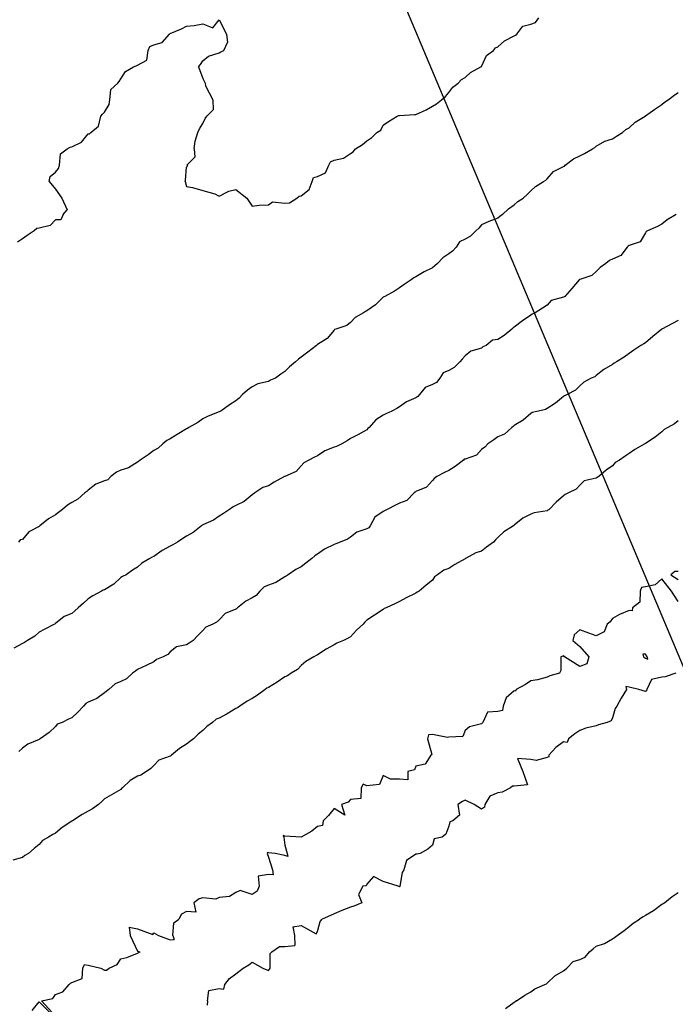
# Model space of a CAD drawing. Header units: inches. Extents: x 158323 to 160611, y 432808 to 437248.
# Tile 89 of 228: x 159390 to 159410, y 436761 to 436791. Entities that reach past the tile are written whole.
import ezdxf

# ---------------------------------------------------------------- set-up
doc = ezdxf.new("R2010")
doc.units = ezdxf.units.IN
doc.header["$MEASUREMENT"] = 0
doc.linetypes.add('CENTER', pattern=[0])
for name, color, linetype, lineweight in [('Hoogtelijn-bestaand 10.00 M', 7, 'Continuous', 15), ('Hoogtelijn-bestaand 11.00 M', 7, 'Continuous', 15), ('Hoogtelijn-bestaand 12.00 M', 7, 'Continuous', 15), ('Hoogtelijn-bestaand 7.00 M', 7, 'Continuous', 15), ('Hoogtelijn-bestaand 8.00 M', 7, 'Continuous', 15), ('Hoogtelijn-bestaand 9.00 M', 7, 'Continuous', 15), ('Profielen', 3, 'Continuous', 60)]:
    doc.layers.add(name, color=color, linetype=linetype, lineweight=lineweight)

msp = doc.modelspace()

# ---------------------------------------------------------------- linework, layer by layer
at = {"layer": 'Hoogtelijn-bestaand 10.00 M', "color": 252, "linetype": 'Continuous', "lineweight": 25}
msp.add_polyline3d([(159409.75, 436782.014, 10), (159409.574, 436781.926, 10), (159409.25, 436781.752, 10), (159409.248, 436781.752, 10), (159409.247, 436781.75, 10), (159408.978, 436781.522, 10), (159408.75, 436781.329, 10), (159408.698, 436781.302, 10), (159408.614, 436781.25, 10), (159408.393, 436781.107, 10), (159408.25, 436781.005, 10), (159408.107, 436780.893, 10), (159407.871, 436780.75, 10), (159407.793, 436780.707, 10), (159407.75, 436780.669, 10), (159407.481, 436780.52, 10), (159407.25, 436780.339, 10), (159407.206, 436780.294, 10), (159407.099, 436780.25, 10), (159406.87, 436780.13, 10), (159406.75, 436780.023, 10), (159406.617, 436779.883, 10), (159406.36, 436779.75, 10), (159406.285, 436779.715, 10), (159406.25, 436779.689, 10), (159406.008, 436779.492, 10), (159405.75, 436779.327, 10), (159405.702, 436779.298, 10), (159405.49, 436779.25, 10), (159405.299, 436779.201, 10), (159405.25, 436779.174, 10), (159405.024, 436778.976, 10), (159404.75, 436778.804, 10), (159404.717, 436778.783, 10), (159404.676, 436778.75, 10), (159404.452, 436778.548, 10), (159404.25, 436778.465, 10), (159404.126, 436778.374, 10), (159403.944, 436778.25, 10), (159403.848, 436778.152, 10), (159403.75, 436778.077, 10), (159403.6, 436777.9, 10), (159403.25, 436777.781, 10), (159403.223, 436777.777, 10), (159403.196, 436777.75, 10), (159402.943, 436777.557, 10), (159402.75, 436777.44, 10), (159402.622, 436777.378, 10), (159402.39, 436777.25, 10), (159402.308, 436777.192, 10), (159402.25, 436777.13, 10), (159402.072, 436776.928, 10), (159401.75, 436776.794, 10), (159401.723, 436776.777, 10), (159401.694, 436776.75, 10), (159401.475, 436776.525, 10), (159401.25, 436776.439, 10), (159401.126, 436776.374, 10), (159400.873, 436776.25, 10), (159400.795, 436776.205, 10), (159400.75, 436776.18, 10), (159400.492, 436776.008, 10), (159400.353, 436775.75, 10), (159400.309, 436775.691, 10), (159400.25, 436775.654, 10), (159399.945, 436775.555, 10), (159399.75, 436775.406, 10), (159399.659, 436775.341, 10), (159399.436, 436775.25, 10), (159399.305, 436775.195, 10), (159399.25, 436775.176, 10), (159398.963, 436775.037, 10), (159398.75, 436774.882, 10), (159398.664, 436774.836, 10), (159398.577, 436774.75, 10), (159398.393, 436774.607, 10), (159398.25, 436774.497, 10), (159398.083, 436774.417, 10), (159397.853, 436774.25, 10), (159397.787, 436774.213, 10), (159397.75, 436774.191, 10), (159397.479, 436774.021, 10), (159397.25, 436773.938, 10), (159397.117, 436773.883, 10), (159396.987, 436773.75, 10), (159396.879, 436773.622, 10), (159396.75, 436773.548, 10), (159396.555, 436773.446, 10), (159396.308, 436773.25, 10), (159396.28, 436773.22, 10), (159396.25, 436773.209, 10), (159395.93, 436773.07, 10), (159395.75, 436772.879, 10), (159395.682, 436772.818, 10), (159395.554, 436772.75, 10), (159395.344, 436772.656, 10), (159395.25, 436772.55, 10), (159395.099, 436772.401, 10), (159394.95, 436772.25, 10), (159394.828, 436772.172, 10), (159394.75, 436772.115, 10), (159394.449, 436772.052, 10), (159394.25, 436771.899, 10), (159394.182, 436771.818, 10), (159394.036, 436771.75, 10), (159393.833, 436771.667, 10), (159393.75, 436771.596, 10), (159393.516, 436771.484, 10), (159393.25, 436771.361, 10), (159393.189, 436771.312, 10), (159393.098, 436771.25, 10), (159392.916, 436771.084, 10), (159392.75, 436770.997, 10), (159392.569, 436770.932, 10), (159392.379, 436770.75, 10), (159392.303, 436770.697, 10), (159392.25, 436770.656, 10), (159392.018, 436770.482, 10), (159391.75, 436770.369, 10), (159391.676, 436770.324, 10), (159391.603, 436770.25, 10), (159391.434, 436770.066, 10), (159391.25, 436769.889, 10), (159391.149, 436769.851, 10), (159390.959, 436769.75, 10), (159390.809, 436769.692, 10), (159390.75, 436769.628, 10), (159390.558, 436769.442, 10), (159390.287, 436769.25, 10), (159390.263, 436769.237, 10), (159390.25, 436769.228, 10), (159389.909, 436769.091, 10), (159389.75, 436768.964, 10), (159389.635, 436768.865, 10)], dxfattribs=at)
at = {"layer": 'Hoogtelijn-bestaand 11.00 M', "color": 252, "linetype": 'Continuous', "lineweight": 25}
for p, q in [((159408.25, 436763.521, 11), (159408.375, 436763.625, 11)), ((159408.375, 436763.625, 11), (159408.573, 436763.75, 11)), ((159407.891, 436763.25, 11), (159408.098, 436763.402, 11)), ((159408.098, 436763.402, 11), (159408.25, 436763.521, 11)), ((159407.25, 436762.922, 11), (159407.498, 436763.003, 11)), ((159407.498, 436763.003, 11), (159407.75, 436763.143, 11)), ((159407.75, 436763.143, 11), (159407.812, 436763.188, 11)), ((159407.812, 436763.188, 11), (159407.891, 436763.25, 11)), ((159406.908, 436762.592, 11), (159407.048, 436762.75, 11)), ((159407.048, 436762.75, 11), (159407.156, 436762.844, 11)), ((159407.156, 436762.844, 11), (159407.25, 436762.922, 11)), ((159406.35, 436762.25, 11), (159406.547, 436762.453, 11)), ((159406.547, 436762.453, 11), (159406.75, 436762.521, 11)), ((159406.75, 436762.521, 11), (159406.908, 436762.592, 11)), ((159405.982, 436762.018, 11), (159406.25, 436762.172, 11)), ((159406.25, 436762.172, 11), (159406.297, 436762.203, 11)), ((159406.297, 436762.203, 11), (159406.35, 436762.25, 11)), ((159405.75, 436761.793, 11), (159405.982, 436762.018, 11)), ((159405.076, 436761.424, 11), (159405.25, 436761.529, 11)), ((159405.25, 436761.529, 11), (159405.378, 436761.622, 11)), ((159405.378, 436761.622, 11), (159405.686, 436761.75, 11)), ((159405.686, 436761.75, 11), (159405.728, 436761.772, 11)), ((159405.728, 436761.772, 11), (159405.75, 436761.793, 11)), ((159404.82, 436761.25, 11), (159405.076, 436761.424, 11))]:
    msp.add_line(p, q, dxfattribs=at)
for points in [[(159409.75, 436778.955, 11), (159409.641, 436778.859, 11), (159409.438, 436778.75, 11), (159409.318, 436778.682, 11), (159409.25, 436778.619, 11), (159409.052, 436778.448, 11), (159408.75, 436778.262, 11), (159408.743, 436778.257, 11), (159408.729, 436778.25, 11), (159408.425, 436778.075, 11), (159408.25, 436777.959, 11), (159408.13, 436777.87, 11), (159407.964, 436777.75, 11), (159407.824, 436777.676, 11), (159407.75, 436777.578, 11), (159407.557, 436777.443, 11), (159407.333, 436777.25, 11), (159407.275, 436777.225, 11), (159407.25, 436777.206, 11), (159406.883, 436777.118, 11), (159406.75, 436776.993, 11), (159406.635, 436776.865, 11), (159406.401, 436776.75, 11), (159406.301, 436776.699, 11), (159406.25, 436776.659, 11), (159406.026, 436776.474, 11), (159405.811, 436776.25, 11), (159405.772, 436776.228, 11), (159405.75, 436776.209, 11), (159405.353, 436776.147, 11), (159405.25, 436776.102, 11), (159405.015, 436775.985, 11), (159404.75, 436775.771, 11), (159404.739, 436775.761, 11), (159404.721, 436775.75, 11), (159404.433, 436775.567, 11), (159404.25, 436775.388, 11), (159404.178, 436775.322, 11), (159404.117, 436775.25, 11), (159403.906, 436775.094, 11), (159403.75, 436774.974, 11), (159403.581, 436774.919, 11), (159403.262, 436774.75, 11), (159403.253, 436774.747, 11), (159403.25, 436774.745, 11), (159402.932, 436774.568, 11), (159402.75, 436774.45, 11), (159402.603, 436774.398, 11), (159402.406, 436774.25, 11), (159402.313, 436774.187, 11), (159402.25, 436774.095, 11), (159402.061, 436773.939, 11), (159401.85, 436773.75, 11), (159401.782, 436773.719, 11), (159401.75, 436773.694, 11), (159401.453, 436773.547, 11), (159401.25, 436773.442, 11), (159401.121, 436773.379, 11), (159400.841, 436773.25, 11), (159400.776, 436773.224, 11), (159400.75, 436773.192, 11), (159400.482, 436773.018, 11), (159400.25, 436772.874, 11), (159400.187, 436772.813, 11), (159400.14, 436772.75, 11), (159399.939, 436772.561, 11), (159399.75, 436772.363, 11), (159399.682, 436772.318, 11), (159399.543, 436772.25, 11), (159399.336, 436772.164, 11), (159399.25, 436772.115, 11), (159399.011, 436771.989, 11), (159398.75, 436771.812, 11), (159398.704, 436771.796, 11), (159398.636, 436771.75, 11), (159398.387, 436771.613, 11), (159398.25, 436771.487, 11), (159398.137, 436771.364, 11), (159397.942, 436771.25, 11), (159397.826, 436771.175, 11), (159397.75, 436771.143, 11), (159397.52, 436770.98, 11), (159397.25, 436770.818, 11), (159397.204, 436770.797, 11), (159397.148, 436770.75, 11), (159396.918, 436770.582, 11), (159396.75, 436770.48, 11), (159396.603, 436770.397, 11), (159396.376, 436770.25, 11), (159396.301, 436770.199, 11), (159396.25, 436770.177, 11), (159395.989, 436770.011, 11), (159395.75, 436769.878, 11), (159395.65, 436769.851, 11), (159395.538, 436769.75, 11), (159395.372, 436769.628, 11), (159395.25, 436769.505, 11), (159395.107, 436769.393, 11), (159394.959, 436769.25, 11), (159394.839, 436769.161, 11), (159394.75, 436769.083, 11), (159394.541, 436768.959, 11), (159394.289, 436768.75, 11), (159394.269, 436768.731, 11), (159394.25, 436768.724, 11), (159393.906, 436768.594, 11), (159393.75, 436768.437, 11), (159393.659, 436768.341, 11), (159393.526, 436768.25, 11), (159393.359, 436768.141, 11), (159393.25, 436768.107, 11), (159393.027, 436767.973, 11), (159392.794, 436767.75, 11), (159392.771, 436767.729, 11), (159392.75, 436767.7, 11), (159392.464, 436767.536, 11), (159392.25, 436767.418, 11), (159392.162, 436767.339, 11), (159392.067, 436767.25, 11), (159391.884, 436767.116, 11), (159391.75, 436767.04, 11), (159391.564, 436766.936, 11), (159391.268, 436766.75, 11), (159391.257, 436766.743, 11), (159391.25, 436766.739, 11), (159390.952, 436766.548, 11), (159390.75, 436766.372, 11), (159390.674, 436766.327, 11), (159390.535, 436766.25, 11), (159390.357, 436766.144, 11), (159390.25, 436766.023, 11), (159390.099, 436765.901, 11), (159389.93, 436765.75, 11), (159389.815, 436765.685, 11), (159389.75, 436765.633, 11), (159389.456, 436765.544, 11)], [(159409.75, 436764.549, 11), (159409.571, 436764.429, 11), (159409.339, 436764.25, 11), (159409.289, 436764.211, 11), (159409.25, 436764.191, 11), (159408.997, 436764.003, 11), (159408.75, 436763.856, 11), (159408.678, 436763.822, 11), (159408.573, 436763.75, 11)], [(159404.82, 436761.25, 11), (159404.779, 436761.221, 11), (159404.75, 436761.205, 11), (159404.487, 436761.013, 11)]]:
    msp.add_polyline3d(points, dxfattribs=at)
at = {"layer": 'Hoogtelijn-bestaand 12.00 M', "color": 252, "linetype": 'Continuous', "lineweight": 25}
for p, q in [((159394.331, 436763.25, 12), (159394.368, 436763.632, 12)), ((159394.368, 436763.632, 12), (159394.517, 436763.75, 12)), ((159398.75, 436763.375, 12), (159398.829, 436763.671, 12)), ((159398.829, 436763.671, 12), (159398.886, 436763.75, 12)), ((159393, 436763.5, 12), (159393.029, 436763.25, 12)), ((159393, 436763.5, 12), (159393.25, 436763.452, 12)), ((159393.25, 436763.452, 12), (159393.722, 436763.278, 12)), ((159393.722, 436763.278, 12), (159393.75, 436763.327, 12)), ((159393.75, 436763.327, 12), (159393.893, 436763.25, 12)), ((159397.992, 436763.509, 12), (159398.25, 436763.55, 12)), ((159397.992, 436763.509, 12), (159398.047, 436763.25, 12)), ((159398.25, 436763.55, 12), (159398.705, 436763.295, 12)), ((159398.705, 436763.295, 12), (159398.75, 436763.375, 12)), ((159393.029, 436763.25, 12), (159393.25, 436762.771, 12)), ((159393.893, 436763.25, 12), (159394.25, 436763.119, 12)), ((159394.25, 436763.119, 12), (159394.369, 436763.131, 12)), ((159394.331, 436763.25, 12), (159394.369, 436763.131, 12)), ((159398.047, 436763.25, 12), (159398.055, 436762.945, 12)), ((159392.927, 436762.573, 12), (159393.25, 436762.708, 12)), ((159393.25, 436762.771, 12), (159393.333, 436762.75, 12)), ((159393.25, 436762.708, 12), (159393.278, 436762.722, 12)), ((159393.278, 436762.722, 12), (159393.333, 436762.75, 12)), ((159397.302, 436762.698, 12), (159397.357, 436762.75, 12)), ((159397.302, 436762.25, 12), (159397.302, 436762.698, 12)), ((159397.357, 436762.75, 12), (159397.588, 436762.912, 12)), ((159397.588, 436762.912, 12), (159397.75, 436762.917, 12)), ((159397.75, 436762.917, 12), (159398.055, 436762.945, 12)), ((159392.636, 436762.364, 12), (159392.75, 436762.536, 12)), ((159392.75, 436762.536, 12), (159392.927, 436762.573, 12)), ((159396.65, 436762.35, 12), (159396.75, 436762.438, 12)), ((159396.75, 436762.438, 12), (159397.083, 436762.25, 12)), ((159391.562, 436761.938, 12), (159391.583, 436762.25, 12)), ((159391.583, 436762.25, 12), (159391.639, 436762.361, 12)), ((159391.639, 436762.361, 12), (159391.75, 436762.339, 12)), ((159391.75, 436762.339, 12), (159392.135, 436762.25, 12)), ((159392.135, 436762.25, 12), (159392.25, 436762.188, 12)), ((159392.25, 436762.188, 12), (159392.31, 436762.19, 12)), ((159392.31, 436762.19, 12), (159392.386, 436762.25, 12)), ((159392.386, 436762.25, 12), (159392.636, 436762.364, 12)), ((159396.25, 436762.083, 12), (159396.35, 436762.15, 12)), ((159396.35, 436762.15, 12), (159396.477, 436762.25, 12)), ((159396.477, 436762.25, 12), (159396.65, 436762.35, 12)), ((159397.083, 436762.25, 12), (159397.25, 436762.182, 12)), ((159397.25, 436762.182, 12), (159397.283, 436762.218, 12)), ((159397.283, 436762.218, 12), (159397.302, 436762.25, 12)), ((159391.211, 436761.789, 12), (159391.25, 436761.815, 12)), ((159391.25, 436761.815, 12), (159391.562, 436761.938, 12)), ((159395.917, 436761.75, 12), (159396.065, 436761.935, 12)), ((159396.065, 436761.935, 12), (159396.25, 436762.083, 12)), ((159390.75, 436761.446, 12), (159390.974, 436761.526, 12)), ((159390.974, 436761.526, 12), (159391.175, 436761.75, 12)), ((159391.175, 436761.75, 12), (159391.211, 436761.789, 12)), ((159395.386, 436761.25, 12), (159395.43, 436761.57, 12)), ((159395.43, 436761.57, 12), (159395.75, 436761.631, 12)), ((159395.75, 436761.631, 12), (159395.889, 436761.611, 12)), ((159395.889, 436761.611, 12), (159395.917, 436761.75, 12)), ((159390.327, 436761.25, 12), (159390.672, 436761.328, 12)), ((159390.672, 436761.328, 12), (159390.75, 436761.446, 12))]:
    msp.add_line(p, q, dxfattribs=at)
for points in [[(159409.75, 436773.44, 12), (159409.547, 436773.75, 12), (159409.25, 436774.13, 12), (159409.048, 436773.952, 12), (159408.75, 436773.882, 12), (159408.636, 436773.864, 12), (159408.594, 436773.75, 12), (159408.583, 436773.417, 12), (159408.357, 436773.25, 12), (159408.35, 436773.15, 12), (159408.25, 436773.162, 12), (159407.958, 436773.042, 12), (159407.75, 436772.917, 12), (159407.679, 436772.821, 12), (159407.583, 436772.75, 12), (159407.488, 436772.512, 12), (159407.25, 436772.393, 12), (159407.028, 436772.472, 12), (159406.75, 436772.571, 12), (159406.577, 436772.423, 12), (159406.536, 436772.25, 12), (159406.75, 436772.07, 12), (159407.026, 436771.75, 12), (159406.966, 436771.534, 12), (159406.75, 436771.454, 12), (159406.279, 436771.75, 12), (159406.25, 436771.789, 12), (159406.233, 436771.767, 12), (159406.167, 436771.75, 12), (159406.167, 436771.333, 12), (159406.125, 436771.25, 12), (159405.833, 436771.167, 12), (159405.75, 436771.135, 12), (159405.456, 436771.044, 12), (159405.25, 436771.017, 12), (159405.096, 436770.904, 12), (159404.805, 436770.75, 12), (159404.792, 436770.708, 12), (159404.75, 436770.714, 12), (159404.5, 436770.5, 12), (159404.408, 436770.25, 12), (159404.386, 436770.114, 12), (159404.25, 436770.083, 12), (159403.934, 436770.066, 12), (159403.789, 436769.75, 12), (159403.771, 436769.729, 12), (159403.75, 436769.708, 12), (159403.383, 436769.617, 12), (159403.25, 436769.5, 12), (159403.181, 436769.319, 12), (159402.75, 436769.304, 12), (159402.711, 436769.289, 12), (159402.25, 436769.385, 12), (159402.13, 436769.37, 12), (159402.102, 436769.25, 12), (159402.234, 436768.766, 12), (159402.205, 436768.75, 12), (159402.028, 436768.472, 12), (159401.75, 436768.417, 12), (159401.702, 436768.298, 12), (159401.5, 436768.25, 12), (159401.5, 436768, 12), (159401.25, 436768.023, 12), (159400.977, 436768.023, 12), (159400.75, 436768.131, 12), (159400.641, 436767.86, 12), (159400.25, 436767.812, 12), (159400.136, 436767.864, 12), (159400.083, 436767.75, 12), (159400.07, 436767.43, 12), (159399.75, 436767.402, 12), (159399.682, 436767.319, 12), (159399.481, 436767.25, 12), (159399.583, 436766.917, 12), (159399.25, 436767.12, 12), (159399.086, 436766.914, 12), (159398.923, 436766.75, 12), (159398.895, 436766.605, 12), (159398.75, 436766.57, 12), (159398.572, 436766.428, 12), (159398.25, 436766.25, 12), (159397.75, 436766.283, 12), (159397.703, 436766.297, 12), (159397.716, 436766.25, 12), (159397.75, 436766, 12), (159397.825, 436765.75, 12), (159397.844, 436765.656, 12), (159397.75, 436765.688, 12), (159397.45, 436765.75, 12), (159397.25, 436765.773, 12), (159397.218, 436765.782, 12), (159397.211, 436765.75, 12), (159397.25, 436765.639, 12), (159397.375, 436765.25, 12), (159397.396, 436765.104, 12), (159397.25, 436765.11, 12), (159396.94, 436765.06, 12), (159396.969, 436764.75, 12), (159396.902, 436764.598, 12), (159396.75, 436764.5, 12), (159396.382, 436764.619, 12), (159396.25, 436764.558, 12), (159396.06, 436764.44, 12), (159395.75, 436764.408, 12), (159395.646, 436764.354, 12), (159395.25, 436764.401, 12), (159395.136, 436764.364, 12), (159394.972, 436764.25, 12), (159395.036, 436763.964, 12), (159394.75, 436763.983, 12), (159394.598, 436763.902, 12), (159394.517, 436763.75, 12)], [(159409.75, 436774.35, 12), (159409.65, 436774.35, 12), (159409.523, 436774.25, 12), (159409.75, 436774.111, 12)], [(159409.679, 436771.25, 12), (159409.357, 436771.143, 12), (159409.25, 436771.135, 12), (159408.938, 436771.062, 12), (159408.795, 436770.75, 12), (159408.786, 436770.714, 12), (159408.75, 436770.695, 12), (159408.55, 436770.75, 12), (159408.25, 436770.825, 12), (159408.156, 436770.844, 12), (159408.171, 436770.75, 12), (159408.008, 436770.492, 12), (159407.875, 436770.25, 12), (159407.826, 436770.174, 12), (159407.75, 436769.893, 12), (159407.706, 436769.794, 12), (159407.583, 436769.75, 12), (159407.319, 436769.681, 12), (159407.25, 436769.65, 12), (159406.93, 436769.57, 12), (159406.75, 436769.5, 12), (159406.595, 436769.405, 12), (159406.404, 436769.25, 12), (159406.368, 436769.132, 12), (159406.25, 436769.159, 12), (159406.019, 436768.981, 12), (159405.8, 436768.75, 12), (159405.803, 436768.698, 12), (159405.75, 436768.679, 12), (159405.417, 436768.583, 12), (159405.25, 436768.614, 12), (159404.85, 436768.65, 12), (159405.008, 436768.25, 12), (159405.155, 436767.845, 12), (159404.75, 436767.803, 12), (159404.698, 436767.803, 12), (159404.639, 436767.75, 12), (159404.38, 436767.62, 12), (159404.25, 436767.598, 12), (159404, 436767.5, 12), (159403.85, 436767.25, 12), (159403.837, 436767.163, 12), (159403.75, 436767.107, 12), (159403.528, 436767.25, 12), (159403.25, 436767.382, 12), (159403.167, 436767.333, 12), (159403.023, 436767.25, 12), (159403.083, 436766.917, 12), (159402.875, 436766.75, 12), (159402.783, 436766.717, 12), (159402.75, 436766.583, 12), (159402.659, 436766.341, 12), (159402.55, 436766.25, 12), (159402.305, 436766.195, 12), (159402.25, 436766, 12), (159402.114, 436765.886, 12), (159401.875, 436765.75, 12), (159401.775, 436765.725, 12), (159401.75, 436765.728, 12), (159401.461, 436765.539, 12), (159401.383, 436765.25, 12), (159401.332, 436765.169, 12), (159401.262, 436764.75, 12), (159401.258, 436764.742, 12), (159401.25, 436764.736, 12), (159401.205, 436764.75, 12), (159400.75, 436764.893, 12), (159400.456, 436765.044, 12), (159400.25, 436764.812, 12), (159400.232, 436764.768, 12), (159400.125, 436764.75, 12), (159400, 436764.5, 12), (159400.1, 436764.25, 12), (159399.859, 436764.141, 12), (159399.75, 436764.11, 12), (159399.493, 436764.007, 12), (159399.25, 436763.91, 12), (159399.139, 436763.861, 12), (159398.886, 436763.75, 12)], [(159390.038, 436760.962, 12), (159390.25, 436761.22, 12), (159390.734, 436760.75, 12)], [(159390.75, 436760.792, 12), (159390.327, 436761.25, 12)], [(159395.386, 436761.25, 12), (159395.38, 436761.12, 12)]]:
    msp.add_polyline3d(points, dxfattribs=at)
msp.add_polyline3d([(159408.667, 436771.833, 12), (159408.695, 436771.75, 12), (159408.75, 436771.711, 12), (159408.821, 436771.679, 12), (159408.805, 436771.75, 12), (159408.75, 436771.833, 12)], close=True, dxfattribs=at)
at = {"layer": 'Hoogtelijn-bestaand 7.00 M', "color": 252, "linetype": 'Continuous', "lineweight": 25}
for p, q in [((159405.398, 436791.102, 7), (159405.497, 436791.25, 7)), ((159394.593, 436790.907, 7), (159394.75, 436790.994, 7)), ((159394.75, 436790.994, 7), (159394.988, 436791.012, 7)), ((159394.988, 436791.012, 7), (159395.25, 436791.067, 7)), ((159395.25, 436791.067, 7), (159395.554, 436790.946, 7)), ((159395.554, 436790.946, 7), (159395.75, 436791.19, 7)), ((159395.75, 436791.19, 7), (159395.968, 436790.75, 7)), ((159404.83, 436790.75, 7), (159405.011, 436790.99, 7)), ((159405.011, 436790.99, 7), (159405.25, 436791.059, 7)), ((159405.25, 436791.059, 7), (159405.398, 436791.102, 7)), ((159394.008, 436790.492, 7), (159394.233, 436790.75, 7)), ((159394.233, 436790.75, 7), (159394.24, 436790.76, 7)), ((159394.24, 436790.76, 7), (159394.25, 436790.765, 7)), ((159394.25, 436790.765, 7), (159394.593, 436790.907, 7)), ((159395.968, 436790.75, 7), (159396.003, 436790.497, 7)), ((159404.453, 436790.547, 7), (159404.75, 436790.695, 7)), ((159404.75, 436790.695, 7), (159404.784, 436790.716, 7)), ((159404.784, 436790.716, 7), (159404.83, 436790.75, 7)), ((159393.58, 436790.25, 7), (159393.626, 436790.374, 7)), ((159393.626, 436790.374, 7), (159393.75, 436790.424, 7)), ((159393.75, 436790.424, 7), (159394.008, 436790.492, 7)), ((159395.886, 436790.25, 7), (159396.003, 436790.497, 7)), ((159404.172, 436790.328, 7), (159404.25, 436790.367, 7)), ((159404.25, 436790.367, 7), (159404.453, 436790.547, 7)), ((159393.542, 436789.958, 7), (159393.58, 436790.25, 7)), ((159395.25, 436789.938, 7), (159395.421, 436790.079, 7)), ((159395.421, 436790.079, 7), (159395.75, 436790.179, 7)), ((159395.75, 436790.179, 7), (159395.795, 436790.205, 7)), ((159395.795, 436790.205, 7), (159395.886, 436790.25, 7)), ((159403.75, 436789.767, 7), (159403.907, 436790.094, 7)), ((159403.907, 436790.094, 7), (159404.111, 436790.25, 7)), ((159404.111, 436790.25, 7), (159404.172, 436790.328, 7)), ((159392.892, 436789.608, 7), (159393.136, 436789.75, 7)), ((159393.136, 436789.75, 7), (159393.216, 436789.785, 7)), ((159393.216, 436789.785, 7), (159393.25, 436789.808, 7)), ((159393.25, 436789.808, 7), (159393.542, 436789.958, 7)), ((159395.112, 436789.75, 7), (159395.179, 436789.821, 7)), ((159395.112, 436789.75, 7), (159395.25, 436789.401, 7)), ((159395.179, 436789.821, 7), (159395.25, 436789.938, 7)), ((159403.419, 436789.581, 7), (159403.734, 436789.75, 7)), ((159403.734, 436789.75, 7), (159403.741, 436789.759, 7)), ((159403.741, 436789.759, 7), (159403.75, 436789.767, 7)), ((159392.75, 436789.386, 7), (159392.892, 436789.608, 7)), ((159403.25, 436789.427, 7), (159403.419, 436789.581, 7)), ((159392.443, 436789.057, 7), (159392.652, 436789.25, 7)), ((159392.652, 436789.25, 7), (159392.7, 436789.3, 7)), ((159392.7, 436789.3, 7), (159392.75, 436789.386, 7)), ((159395.25, 436789.401, 7), (159395.318, 436789.25, 7)), ((159395.318, 436789.25, 7), (159395.332, 436789.168, 7)), ((159395.332, 436789.168, 7), (159395.551, 436788.75, 7)), ((159402.873, 436789.127, 7), (159403.039, 436789.25, 7)), ((159403.039, 436789.25, 7), (159403.137, 436789.363, 7)), ((159403.137, 436789.363, 7), (159403.25, 436789.427, 7)), ((159392.415, 436788.75, 7), (159392.443, 436789.057, 7)), ((159402.531, 436788.75, 7), (159402.648, 436788.852, 7)), ((159402.648, 436788.852, 7), (159402.75, 436788.972, 7)), ((159402.75, 436788.972, 7), (159402.873, 436789.127, 7)), ((159392.25, 436788.374, 7), (159392.395, 436788.605, 7)), ((159392.395, 436788.605, 7), (159392.415, 436788.75, 7)), ((159395.551, 436788.75, 7), (159395.562, 436788.438, 7)), ((159402.063, 436788.437, 7), (159402.25, 436788.55, 7)), ((159402.25, 436788.55, 7), (159402.378, 436788.622, 7)), ((159402.378, 436788.622, 7), (159402.531, 436788.75, 7)), ((159392.061, 436787.939, 7), (159392.14, 436788.25, 7)), ((159392.061, 436787.939, 7), (159392.14, 436788.25, 7)), ((159392.14, 436788.25, 7), (159392.189, 436788.311, 7)), ((159392.189, 436788.311, 7), (159392.25, 436788.374, 7)), ((159395.319, 436788.181, 7), (159395.375, 436788.25, 7)), ((159395.319, 436788.181, 7), (159395.375, 436788.25, 7)), ((159395.375, 436788.25, 7), (159395.562, 436788.438, 7)), ((159400.911, 436788.089, 7), (159401.177, 436788.25, 7)), ((159400.911, 436788.089, 7), (159401.177, 436788.25, 7)), ((159401.177, 436788.25, 7), (159401.23, 436788.27, 7)), ((159401.23, 436788.27, 7), (159401.25, 436788.272, 7)), ((159401.25, 436788.272, 7), (159401.704, 436788.296, 7)), ((159401.704, 436788.296, 7), (159401.75, 436788.293, 7)), ((159401.75, 436788.293, 7), (159402.063, 436788.437, 7)), ((159391.831, 436787.75, 7), (159392.061, 436787.939, 7)), ((159391.831, 436787.75, 7), (159392.061, 436787.939, 7)), ((159395.143, 436787.857, 7), (159395.25, 436788.023, 7)), ((159395.143, 436787.857, 7), (159395.25, 436788.023, 7)), ((159395.25, 436788.023, 7), (159395.319, 436788.181, 7)), ((159395.25, 436788.023, 7), (159395.319, 436788.181, 7)), ((159400.676, 436787.824, 7), (159400.75, 436787.971, 7)), ((159400.676, 436787.824, 7), (159400.75, 436787.971, 7)), ((159400.75, 436787.971, 7), (159400.911, 436788.089, 7)), ((159400.75, 436787.971, 7), (159400.911, 436788.089, 7)), ((159391.542, 436787.458, 7), (159391.75, 436787.704, 7)), ((159391.542, 436787.458, 7), (159391.75, 436787.704, 7)), ((159391.75, 436787.704, 7), (159391.788, 436787.712, 7)), ((159391.75, 436787.704, 7), (159391.788, 436787.712, 7)), ((159391.788, 436787.712, 7), (159391.831, 436787.75, 7)), ((159391.788, 436787.712, 7), (159391.831, 436787.75, 7)), ((159395.017, 436787.483, 7), (159395.1, 436787.75, 7)), ((159395.017, 436787.483, 7), (159395.1, 436787.75, 7)), ((159395.1, 436787.75, 7), (159395.143, 436787.857, 7)), ((159395.1, 436787.75, 7), (159395.143, 436787.857, 7)), ((159400.405, 436787.595, 7), (159400.552, 436787.75, 7)), ((159400.405, 436787.595, 7), (159400.552, 436787.75, 7)), ((159400.552, 436787.75, 7), (159400.676, 436787.824, 7)), ((159400.552, 436787.75, 7), (159400.676, 436787.824, 7)), ((159391.25, 436787.312, 7), (159391.542, 436787.458, 7)), ((159391.25, 436787.312, 7), (159391.542, 436787.458, 7)), ((159394.987, 436787.25, 7), (159395.017, 436787.483, 7)), ((159394.987, 436787.25, 7), (159395.017, 436787.483, 7)), ((159399.903, 436787.25, 7), (159400.122, 436787.378, 7)), ((159399.903, 436787.25, 7), (159400.122, 436787.378, 7)), ((159400.122, 436787.378, 7), (159400.25, 436787.497, 7)), ((159400.122, 436787.378, 7), (159400.25, 436787.497, 7)), ((159400.25, 436787.497, 7), (159400.405, 436787.595, 7)), ((159400.25, 436787.497, 7), (159400.405, 436787.595, 7)), ((159390.873, 436786.75, 7), (159390.904, 436787.096, 7)), ((159390.873, 436786.75, 7), (159390.904, 436787.096, 7)), ((159390.904, 436787.096, 7), (159391.105, 436787.25, 7)), ((159390.904, 436787.096, 7), (159391.105, 436787.25, 7)), ((159391.105, 436787.25, 7), (159391.197, 436787.303, 7)), ((159391.105, 436787.25, 7), (159391.197, 436787.303, 7)), ((159391.197, 436787.303, 7), (159391.25, 436787.312, 7)), ((159391.197, 436787.303, 7), (159391.25, 436787.312, 7)), ((159394.987, 436787.25, 7), (159395.006, 436786.994, 7)), ((159394.987, 436787.25, 7), (159395.006, 436786.994, 7)), ((159399.536, 436786.964, 7), (159399.75, 436787.111, 7)), ((159399.536, 436786.964, 7), (159399.75, 436787.111, 7)), ((159399.75, 436787.111, 7), (159399.839, 436787.161, 7)), ((159399.75, 436787.111, 7), (159399.839, 436787.161, 7)), ((159399.839, 436787.161, 7), (159399.903, 436787.25, 7)), ((159399.839, 436787.161, 7), (159399.903, 436787.25, 7)), ((159390.847, 436786.653, 7), (159390.873, 436786.75, 7)), ((159390.847, 436786.653, 7), (159390.873, 436786.75, 7)), ((159394.762, 436786.75, 7), (159395.006, 436786.994, 7)), ((159394.762, 436786.75, 7), (159395.006, 436786.994, 7)), ((159394.762, 436786.75, 7), (159394.783, 436786.717, 7)), ((159394.762, 436786.75, 7), (159394.783, 436786.717, 7)), ((159398.986, 436786.514, 7), (159399.09, 436786.75, 7)), ((159398.986, 436786.514, 7), (159399.09, 436786.75, 7)), ((159399.09, 436786.75, 7), (159399.146, 436786.854, 7)), ((159399.09, 436786.75, 7), (159399.146, 436786.854, 7)), ((159399.146, 436786.854, 7), (159399.25, 436786.908, 7)), ((159399.146, 436786.854, 7), (159399.25, 436786.908, 7)), ((159399.25, 436786.908, 7), (159399.536, 436786.964, 7)), ((159399.25, 436786.908, 7), (159399.536, 436786.964, 7)), ((159390.589, 436786.411, 7), (159390.75, 436786.537, 7)), ((159390.589, 436786.411, 7), (159390.75, 436786.537, 7)), ((159390.75, 436786.537, 7), (159390.847, 436786.653, 7)), ((159390.75, 436786.537, 7), (159390.847, 436786.653, 7)), ((159394.72, 436786.28, 7), (159394.75, 436786.688, 7)), ((159394.72, 436786.28, 7), (159394.75, 436786.688, 7)), ((159394.75, 436786.688, 7), (159394.783, 436786.717, 7)), ((159394.75, 436786.688, 7), (159394.783, 436786.717, 7)), ((159398.75, 436786.406, 7), (159398.986, 436786.514, 7)), ((159398.75, 436786.406, 7), (159398.986, 436786.514, 7)), ((159390.558, 436786.25, 7), (159390.589, 436786.411, 7)), ((159390.558, 436786.25, 7), (159390.589, 436786.411, 7)), ((159390.558, 436786.25, 7), (159390.75, 436786.024, 7)), ((159390.558, 436786.25, 7), (159390.75, 436786.024, 7)), ((159394.706, 436786.25, 7), (159394.72, 436786.28, 7)), ((159394.706, 436786.25, 7), (159394.72, 436786.28, 7)), ((159394.706, 436786.25, 7), (159394.75, 436786.104, 7)), ((159394.706, 436786.25, 7), (159394.75, 436786.104, 7)), ((159398.492, 436786.008, 7), (159398.588, 436786.25, 7)), ((159398.492, 436786.008, 7), (159398.588, 436786.25, 7)), ((159398.588, 436786.25, 7), (159398.622, 436786.378, 7)), ((159398.588, 436786.25, 7), (159398.622, 436786.378, 7)), ((159398.622, 436786.378, 7), (159398.75, 436786.406, 7)), ((159398.622, 436786.378, 7), (159398.75, 436786.406, 7)), ((159390.75, 436786.024, 7), (159390.95, 436785.75, 7)), ((159390.75, 436786.024, 7), (159390.95, 436785.75, 7)), ((159394.75, 436786.104, 7), (159394.934, 436786.066, 7)), ((159394.75, 436786.104, 7), (159394.934, 436786.066, 7)), ((159394.934, 436786.066, 7), (159395.25, 436785.981, 7)), ((159394.934, 436786.066, 7), (159395.25, 436785.981, 7)), ((159395.25, 436785.981, 7), (159395.619, 436785.882, 7)), ((159395.25, 436785.981, 7), (159395.619, 436785.882, 7)), ((159395.619, 436785.882, 7), (159395.75, 436785.805, 7)), ((159395.619, 436785.882, 7), (159395.75, 436785.805, 7)), ((159395.75, 436785.805, 7), (159396.04, 436785.96, 7)), ((159395.75, 436785.805, 7), (159396.04, 436785.96, 7)), ((159396.04, 436785.96, 7), (159396.25, 436786.014, 7)), ((159396.04, 436785.96, 7), (159396.25, 436786.014, 7)), ((159396.25, 436786.014, 7), (159396.587, 436785.75, 7)), ((159396.25, 436786.014, 7), (159396.587, 436785.75, 7)), ((159398.25, 436785.814, 7), (159398.492, 436786.008, 7)), ((159398.25, 436785.814, 7), (159398.492, 436786.008, 7)), ((159390.95, 436785.75, 7), (159391.107, 436785.393, 7)), ((159390.95, 436785.75, 7), (159391.107, 436785.393, 7)), ((159396.587, 436785.75, 7), (159396.75, 436785.5, 7)), ((159396.587, 436785.75, 7), (159396.75, 436785.5, 7)), ((159396.75, 436785.5, 7), (159396.969, 436785.531, 7)), ((159396.75, 436785.5, 7), (159396.969, 436785.531, 7)), ((159396.969, 436785.531, 7), (159397.25, 436785.54, 7)), ((159396.969, 436785.531, 7), (159397.25, 436785.54, 7)), ((159397.25, 436785.54, 7), (159397.37, 436785.63, 7)), ((159397.25, 436785.54, 7), (159397.37, 436785.63, 7)), ((159397.37, 436785.63, 7), (159397.75, 436785.592, 7)), ((159397.37, 436785.63, 7), (159397.75, 436785.592, 7)), ((159397.75, 436785.592, 7), (159397.896, 436785.604, 7)), ((159397.75, 436785.592, 7), (159397.896, 436785.604, 7)), ((159397.896, 436785.604, 7), (159398.115, 436785.75, 7)), ((159397.896, 436785.604, 7), (159398.115, 436785.75, 7)), ((159398.115, 436785.75, 7), (159398.191, 436785.809, 7)), ((159398.115, 436785.75, 7), (159398.191, 436785.809, 7)), ((159398.191, 436785.809, 7), (159398.25, 436785.814, 7)), ((159398.191, 436785.809, 7), (159398.25, 436785.814, 7)), ((159390.984, 436785.25, 7), (159391.107, 436785.393, 7)), ((159390.984, 436785.25, 7), (159391.107, 436785.393, 7))]:
    msp.add_line(p, q, dxfattribs=at)
msp.add_polyline3d([(159390.984, 436785.25, 7), (159390.911, 436785.089, 7), (159390.75, 436785.087, 7), (159390.591, 436784.909, 7), (159390.25, 436784.834, 7), (159390.184, 436784.816, 7), (159390.098, 436784.75, 7), (159389.892, 436784.608, 7), (159389.75, 436784.504, 7), (159389.594, 436784.406, 7)], dxfattribs=at)
at = {"layer": 'Hoogtelijn-bestaand 8.00 M', "color": 252, "linetype": 'Continuous', "lineweight": 25}
for p, q in [((159409.44, 436788.75, 8), (159409.622, 436788.879, 8)), ((159409.622, 436788.879, 8), (159409.75, 436788.969, 8)), ((159409.036, 436788.464, 8), (159409.25, 436788.605, 8)), ((159409.25, 436788.605, 8), (159409.329, 436788.671, 8)), ((159409.329, 436788.671, 8), (159409.44, 436788.75, 8)), ((159408.438, 436788.062, 8), (159408.738, 436788.25, 8)), ((159408.438, 436788.062, 8), (159408.738, 436788.25, 8)), ((159408.738, 436788.25, 8), (159408.745, 436788.255, 8)), ((159408.745, 436788.255, 8), (159408.75, 436788.259, 8)), ((159408.75, 436788.259, 8), (159409.036, 436788.464, 8)), ((159408.25, 436787.888, 8), (159408.438, 436788.062, 8)), ((159408.25, 436787.888, 8), (159408.438, 436788.062, 8)), ((159407.868, 436787.632, 8), (159408.056, 436787.75, 8)), ((159407.868, 436787.632, 8), (159408.056, 436787.75, 8)), ((159408.056, 436787.75, 8), (159408.155, 436787.845, 8)), ((159408.056, 436787.75, 8), (159408.155, 436787.845, 8)), ((159408.155, 436787.845, 8), (159408.25, 436787.888, 8)), ((159408.155, 436787.845, 8), (159408.25, 436787.888, 8)), ((159407.209, 436787.291, 8), (159407.25, 436787.333, 8)), ((159407.209, 436787.291, 8), (159407.25, 436787.333, 8)), ((159407.25, 436787.333, 8), (159407.511, 436787.489, 8)), ((159407.25, 436787.333, 8), (159407.511, 436787.489, 8)), ((159407.511, 436787.489, 8), (159407.75, 436787.557, 8)), ((159407.511, 436787.489, 8), (159407.75, 436787.557, 8)), ((159407.75, 436787.557, 8), (159407.868, 436787.632, 8)), ((159407.75, 436787.557, 8), (159407.868, 436787.632, 8)), ((159406.558, 436786.942, 8), (159406.75, 436787.039, 8)), ((159406.558, 436786.942, 8), (159406.75, 436787.039, 8)), ((159406.75, 436787.039, 8), (159406.89, 436787.11, 8)), ((159406.75, 436787.039, 8), (159406.89, 436787.11, 8)), ((159406.89, 436787.11, 8), (159407.135, 436787.25, 8)), ((159406.89, 436787.11, 8), (159407.135, 436787.25, 8)), ((159407.135, 436787.25, 8), (159407.209, 436787.291, 8)), ((159407.135, 436787.25, 8), (159407.209, 436787.291, 8)), ((159406.278, 436786.722, 8), (159406.307, 436786.75, 8)), ((159406.278, 436786.722, 8), (159406.307, 436786.75, 8)), ((159406.307, 436786.75, 8), (159406.558, 436786.942, 8)), ((159406.307, 436786.75, 8), (159406.558, 436786.942, 8)), ((159405.75, 436786.333, 8), (159405.946, 436786.554, 8)), ((159405.75, 436786.333, 8), (159405.946, 436786.554, 8)), ((159405.946, 436786.554, 8), (159406.25, 436786.711, 8)), ((159405.946, 436786.554, 8), (159406.25, 436786.711, 8)), ((159406.25, 436786.711, 8), (159406.278, 436786.722, 8)), ((159406.25, 436786.711, 8), (159406.278, 436786.722, 8)), ((159405.395, 436786.105, 8), (159405.644, 436786.25, 8)), ((159405.395, 436786.105, 8), (159405.644, 436786.25, 8)), ((159405.644, 436786.25, 8), (159405.708, 436786.292, 8)), ((159405.644, 436786.25, 8), (159405.708, 436786.292, 8)), ((159405.708, 436786.292, 8), (159405.75, 436786.333, 8)), ((159405.708, 436786.292, 8), (159405.75, 436786.333, 8)), ((159405.021, 436785.75, 8), (159405.143, 436785.857, 8)), ((159405.021, 436785.75, 8), (159405.143, 436785.857, 8)), ((159405.143, 436785.857, 8), (159405.25, 436785.967, 8)), ((159405.143, 436785.857, 8), (159405.25, 436785.967, 8)), ((159405.25, 436785.967, 8), (159405.395, 436786.105, 8)), ((159405.25, 436785.967, 8), (159405.395, 436786.105, 8)), ((159404.577, 436785.423, 8), (159404.75, 436785.541, 8)), ((159404.577, 436785.423, 8), (159404.75, 436785.541, 8)), ((159404.75, 436785.541, 8), (159404.858, 436785.642, 8)), ((159404.75, 436785.541, 8), (159404.858, 436785.642, 8)), ((159404.858, 436785.642, 8), (159405.021, 436785.75, 8)), ((159404.858, 436785.642, 8), (159405.021, 436785.75, 8)), ((159404.395, 436785.25, 8), (159404.577, 436785.423, 8)), ((159404.395, 436785.25, 8), (159404.577, 436785.423, 8))]:
    msp.add_line(p, q, dxfattribs=at)
msp.add_polyline3d([(159404.395, 436785.25, 8), (159404.311, 436785.189, 8), (159404.25, 436785.132, 8), (159403.969, 436785.031, 8), (159403.75, 436784.927, 8), (159403.668, 436784.832, 8), (159403.576, 436784.75, 8), (159403.417, 436784.583, 8), (159403.25, 436784.495, 8), (159403.082, 436784.418, 8), (159402.973, 436784.25, 8), (159402.868, 436784.132, 8), (159402.75, 436784.042, 8), (159402.573, 436783.927, 8), (159402.407, 436783.75, 8), (159402.323, 436783.677, 8), (159402.25, 436783.622, 8), (159402.002, 436783.498, 8), (159401.75, 436783.34, 8), (159401.69, 436783.31, 8), (159401.606, 436783.25, 8), (159401.387, 436783.113, 8), (159401.25, 436783.006, 8), (159401.092, 436782.908, 8), (159400.801, 436782.75, 8), (159400.766, 436782.734, 8), (159400.75, 436782.722, 8), (159400.512, 436782.488, 8), (159400.25, 436782.308, 8), (159400.211, 436782.289, 8), (159400.151, 436782.25, 8), (159399.899, 436782.101, 8), (159399.75, 436781.95, 8), (159399.64, 436781.86, 8), (159399.308, 436781.75, 8), (159399.264, 436781.736, 8), (159399.25, 436781.719, 8), (159399.037, 436781.463, 8), (159398.75, 436781.281, 8), (159398.732, 436781.268, 8), (159398.711, 436781.25, 8), (159398.456, 436781.044, 8), (159398.25, 436780.893, 8), (159398.164, 436780.836, 8), (159398.074, 436780.75, 8), (159397.896, 436780.604, 8), (159397.75, 436780.453, 8), (159397.626, 436780.374, 8), (159397.461, 436780.25, 8), (159397.312, 436780.188, 8), (159397.25, 436780.151, 8), (159396.922, 436780.078, 8), (159396.75, 436779.993, 8), (159396.609, 436779.891, 8), (159396.461, 436779.75, 8), (159396.354, 436779.646, 8), (159396.25, 436779.562, 8), (159396.065, 436779.436, 8), (159395.798, 436779.25, 8), (159395.766, 436779.234, 8), (159395.75, 436779.226, 8), (159395.41, 436779.09, 8), (159395.25, 436779.011, 8), (159395.095, 436778.905, 8), (159394.823, 436778.75, 8), (159394.781, 436778.719, 8), (159394.75, 436778.704, 8), (159394.465, 436778.535, 8), (159394.25, 436778.402, 8), (159394.15, 436778.35, 8), (159394.026, 436778.25, 8), (159393.883, 436778.117, 8), (159393.75, 436778.042, 8), (159393.583, 436777.917, 8), (159393.341, 436777.75, 8), (159393.29, 436777.71, 8), (159393.25, 436777.69, 8), (159392.979, 436777.521, 8), (159392.75, 436777.451, 8), (159392.614, 436777.386, 8), (159392.438, 436777.25, 8), (159392.346, 436777.154, 8), (159392.25, 436777.119, 8), (159391.98, 436777.02, 8), (159391.75, 436776.834, 8), (159391.704, 436776.796, 8), (159391.65, 436776.75, 8), (159391.436, 436776.564, 8), (159391.25, 436776.457, 8), (159391.118, 436776.382, 8), (159390.969, 436776.25, 8), (159390.844, 436776.156, 8), (159390.75, 436776.083, 8), (159390.54, 436775.96, 8), (159390.277, 436775.75, 8), (159390.263, 436775.737, 8), (159390.25, 436775.731, 8), (159389.935, 436775.566, 8), (159389.75, 436775.333, 8), (159389.677, 436775.323, 8), (159389.627, 436775.25, 8)], dxfattribs=at)
at = {"layer": 'Hoogtelijn-bestaand 9.00 M', "color": 252, "linetype": 'Continuous', "lineweight": 25}
msp.add_polyline3d([(159409.684, 436785.25, 9), (159409.417, 436785.083, 9), (159409.25, 436784.956, 9), (159409.12, 436784.88, 9), (159408.813, 436784.75, 9), (159408.771, 436784.729, 9), (159408.75, 436784.688, 9), (159408.589, 436784.411, 9), (159408.25, 436784.296, 9), (159408.221, 436784.279, 9), (159408.198, 436784.25, 9), (159408.005, 436783.995, 9), (159407.75, 436783.879, 9), (159407.654, 436783.846, 9), (159407.545, 436783.75, 9), (159407.375, 436783.625, 9), (159407.25, 436783.508, 9), (159407.118, 436783.382, 9), (159406.75, 436783.265, 9), (159406.74, 436783.261, 9), (159406.731, 436783.25, 9), (159406.51, 436782.99, 9), (159406.289, 436782.75, 9), (159406.27, 436782.73, 9), (159406.25, 436782.722, 9), (159405.875, 436782.625, 9), (159405.75, 436782.482, 9), (159405.611, 436782.39, 9), (159405.392, 436782.25, 9), (159405.292, 436782.209, 9), (159405.25, 436782.18, 9), (159404.997, 436782.004, 9), (159404.75, 436781.805, 9), (159404.713, 436781.788, 9), (159404.679, 436781.75, 9), (159404.442, 436781.558, 9), (159404.25, 436781.435, 9), (159404.087, 436781.413, 9), (159403.893, 436781.25, 9), (159403.792, 436781.208, 9), (159403.75, 436781.173, 9), (159403.428, 436781.072, 9), (159403.25, 436780.938, 9), (159403.164, 436780.836, 9), (159403.091, 436780.75, 9), (159402.919, 436780.581, 9), (159402.75, 436780.49, 9), (159402.581, 436780.419, 9), (159402.478, 436780.25, 9), (159402.375, 436780.125, 9), (159402.25, 436780.058, 9), (159402.036, 436779.964, 9), (159401.863, 436779.75, 9), (159401.805, 436779.695, 9), (159401.75, 436779.65, 9), (159401.466, 436779.534, 9), (159401.25, 436779.382, 9), (159401.17, 436779.33, 9), (159401.013, 436779.25, 9), (159400.831, 436779.169, 9), (159400.75, 436779.124, 9), (159400.521, 436778.979, 9), (159400.318, 436778.75, 9), (159400.286, 436778.714, 9), (159400.25, 436778.679, 9), (159399.974, 436778.526, 9), (159399.75, 436778.411, 9), (159399.654, 436778.346, 9), (159399.488, 436778.25, 9), (159399.329, 436778.171, 9), (159399.25, 436778.144, 9), (159398.968, 436778.032, 9), (159398.75, 436777.887, 9), (159398.656, 436777.844, 9), (159398.481, 436777.75, 9), (159398.326, 436777.674, 9), (159398.25, 436777.583, 9), (159398.095, 436777.405, 9), (159397.75, 436777.256, 9), (159397.746, 436777.254, 9), (159397.739, 436777.25, 9), (159397.421, 436777.079, 9), (159397.25, 436776.969, 9), (159397.083, 436776.917, 9), (159396.838, 436776.75, 9), (159396.781, 436776.719, 9), (159396.75, 436776.692, 9), (159396.51, 436776.49, 9), (159396.25, 436776.366, 9), (159396.177, 436776.323, 9), (159396.06, 436776.25, 9), (159395.88, 436776.12, 9), (159395.75, 436776.045, 9), (159395.578, 436775.922, 9), (159395.25, 436775.78, 9), (159395.232, 436775.768, 9), (159395.205, 436775.75, 9), (159394.953, 436775.547, 9), (159394.75, 436775.432, 9), (159394.634, 436775.366, 9), (159394.473, 436775.25, 9), (159394.335, 436775.165, 9), (159394.25, 436775.126, 9), (159394.005, 436774.995, 9), (159393.75, 436774.813, 9), (159393.706, 436774.794, 9), (159393.631, 436774.75, 9), (159393.389, 436774.611, 9), (159393.25, 436774.49, 9), (159393.104, 436774.396, 9), (159392.906, 436774.25, 9), (159392.801, 436774.199, 9), (159392.75, 436774.17, 9), (159392.528, 436773.972, 9), (159392.25, 436773.795, 9), (159392.211, 436773.789, 9), (159392.155, 436773.75, 9), (159391.888, 436773.612, 9), (159391.75, 436773.525, 9), (159391.608, 436773.393, 9), (159391.449, 436773.25, 9), (159391.344, 436773.157, 9), (159391.25, 436773.077, 9), (159391.017, 436772.983, 9), (159390.75, 436772.768, 9), (159390.741, 436772.759, 9), (159390.719, 436772.75, 9), (159390.412, 436772.588, 9), (159390.25, 436772.503, 9), (159390.122, 436772.378, 9), (159389.896, 436772.25, 9), (159389.812, 436772.188, 9), (159389.75, 436772.162, 9), (159389.484, 436772.016, 9)], dxfattribs=at)
at = {"layer": 'Profielen', "color": 4, "linetype": 'CENTER', "lineweight": 25, "ltscale": 5}
msp.add_line((159445.039, 436687.983, 6.475), (159322.667, 436978.696, 6.475), dxfattribs=at)

doc.saveas('drawing.dxf')
